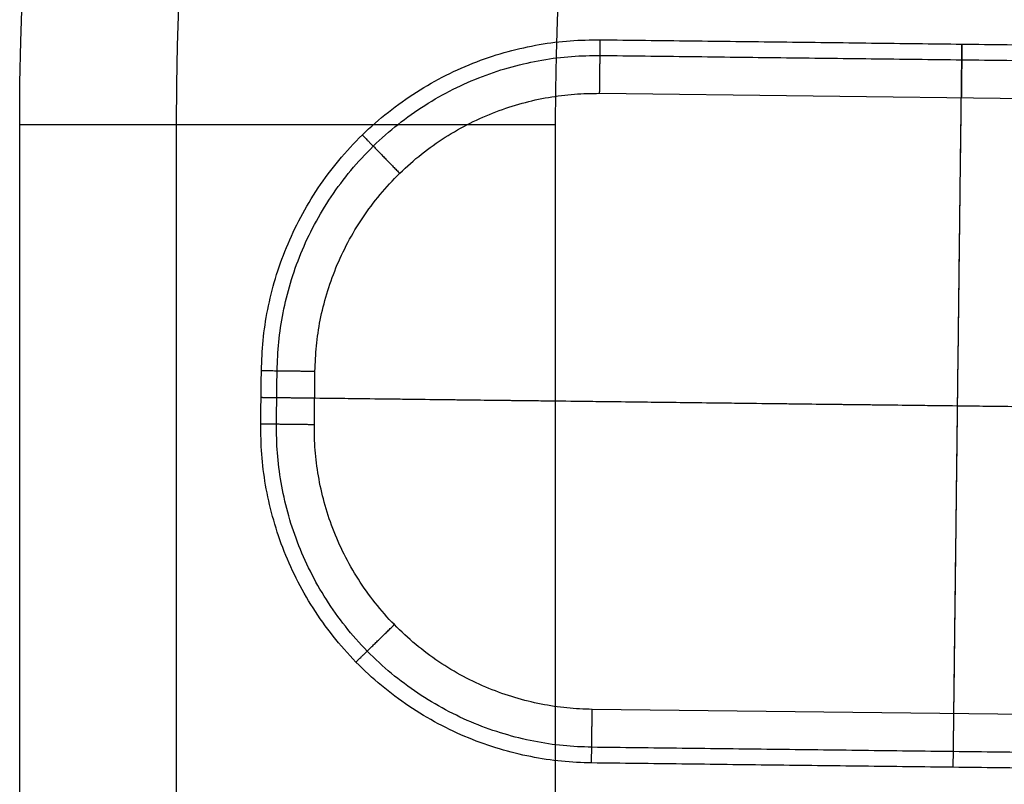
# Model space of a CAD drawing. Header units: millimetres. Extents: x -18993 to -17472, y -301 to 520.
# Tile 19 of 71: x -18988 to -18804, y -208 to -65. Entities that reach past the tile are written whole.
import ezdxf

# ---------------------------------------------------------------- set-up
doc = ezdxf.new("R2010")
doc.units = ezdxf.units.MM
doc.layers.add('Calque 02', color=7, linetype='Continuous', true_color=0x343434)

msp = doc.modelspace()

# ---------------------------------------------------------------- linework, layer by layer
at = {"layer": 'Calque 02'}
for p, q in [((-18879.31, -78.92, 10186.82), (-18744.32, -80.54, 10186.82)), ((-18887.55, -279.72, 10602.67), (-18887.55, -84.72, 10602.67)), ((-18887.55, -279.72, 10402.67), (-18887.55, -84.72, 10402.67)), ((-18932.56, -140.78, 10186.82), (-18932.44, -130.78, 10186.82)), ((-18745.71, -195.54, 10186.82), (-18880.7, -193.91, 10186.82))]:
    msp.add_line(p, q, dxfattribs=at)
at = {"layer": 'Calque 02', "extrusion": (0, 0, -1)}
for centre, radius, start in [((18387.55, -84.72, -10502.67), 600, 0), ((18387.55, -84.72, -10573.38), 570.71, 0), ((18387.55, -84.72, -10431.96), 570.71, 0), ((18387.55, -84.72, -10602.67), 500, 360), ((18387.55, -84.72, -10402.67), 500, 360)]:
    msp.add_arc(centre, radius, start, 90, dxfattribs=at)
at = {"layer": 'Calque 02'}
for points, weights in [([(-18942.44, -130.66, 10429.69), (-18941.68, -68.16, 10429.69), (-18879.19, -68.92, 10429.69)], [1, 0.707106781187, 1]), ([(-18942.44, -130.66, 10197.86), (-18941.68, -68.16, 10197.86), (-18879.19, -68.92, 10197.86)], [1, 0.707106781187, 1]), ([(-18942.44, -130.66, 10308.25), (-18941.68, -68.16, 10308.25), (-18879.19, -68.92, 10308.25)], [1, 0.707106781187, 1]), ([(-18879.31, -78.92, 10186.82), (-18879.19, -68.92, 10186.82), (-18879.19, -68.92, 10197.86)], [1, 0.707106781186, 1]), ([(-18811.69, -69.73, 10197.86), (-18811.69, -69.73, 10186.82), (-18811.81, -79.73, 10186.82)], [1, 0.707106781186, 1]), ([(-18939.51, -130.69, 10190.05), (-18938.79, -71.13, 10190.05), (-18879.22, -71.85, 10190.05)], [0.853553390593, 0.603553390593, 0.853553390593]), ([(-18932.44, -130.78, 10186.82), (-18931.81, -78.28, 10186.82), (-18879.31, -78.92, 10186.82)], [1, 0.707106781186, 1]), ([(-18987.55, -84.72, 10502.67), (-18987.55, -84.72, 10602.67), (-18887.55, -84.72, 10602.67)], [1, 0.707106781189, 1]), ([(-18987.55, -84.72, 10502.67), (-18987.55, -84.72, 10402.67), (-18887.55, -84.72, 10402.67)], [1, 0.707106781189, 1]), ([(-18923.6, -86.69, 10197.86), (-18923.6, -86.69, 10186.82), (-18916.62, -93.85, 10186.82)], [0.853553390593, 0.603553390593, 0.853553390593]), ([(-18942.44, -130.66, 10197.86), (-18942.44, -130.66, 10186.82), (-18932.44, -130.78, 10186.82)], [1, 0.707106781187, 1]), ([(-18942.5, -135.66, 10197.86), (-18942.5, -135.66, 10186.82), (-18932.5, -135.78, 10186.82)], [1, 0.707106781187, 1]), ([(-18880.82, -203.91, 10429.69), (-18943.31, -203.15, 10429.69), (-18942.56, -140.66, 10429.69)], [1, 0.707106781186, 1]), ([(-18880.82, -203.91, 10197.86), (-18943.31, -203.15, 10197.86), (-18942.56, -140.66, 10197.86)], [1, 0.707106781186, 1]), ([(-18932.56, -140.78, 10186.82), (-18942.56, -140.66, 10186.82), (-18942.56, -140.66, 10197.86)], [1, 0.707106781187, 1]), ([(-18880.82, -203.91, 10308.25), (-18943.31, -203.15, 10308.25), (-18942.56, -140.66, 10308.25)], [1, 0.707106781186, 1]), ([(-18880.78, -200.98, 10190.05), (-18940.35, -200.26, 10190.05), (-18939.63, -140.69, 10190.05)], [0.853553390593, 0.603553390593, 0.853553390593]), ([(-18880.7, -193.91, 10186.82), (-18933.19, -193.28, 10186.82), (-18932.56, -140.78, 10186.82)], [1, 0.707106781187, 1]), ([(-18924.79, -185.07, 10197.86), (-18924.79, -185.07, 10186.82), (-18917.63, -178.09, 10186.82)], [0.853553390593, 0.603553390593, 0.853553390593]), ([(-18880.82, -203.91, 10197.86), (-18880.82, -203.91, 10186.82), (-18880.7, -193.91, 10186.82)], [1, 0.707106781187, 1]), ([(-18813.32, -204.72, 10197.86), (-18813.32, -204.72, 10186.82), (-18813.2, -194.72, 10186.82)], [1, 0.707106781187, 1])]:
    msp.add_rational_spline(points, weights, degree=2, dxfattribs=at)
for points in [[(-18879.19, -68.92, 10429.69), (-18811.69, -69.73, 10429.69), (-18744.2, -70.54, 10429.69)], [(-18879.19, -68.92, 10197.86), (-18811.69, -69.73, 10197.86), (-18744.2, -70.54, 10197.86)], [(-18879.19, -68.92, 10197.86), (-18879.19, -68.92, 10313.77), (-18879.19, -68.92, 10429.69)], [(-18879.19, -68.92, 10308.25), (-18811.69, -69.73, 10308.25), (-18744.2, -70.54, 10308.25)], [(-18813.32, -204.72, 10429.69), (-18812.51, -137.23, 10429.69), (-18811.69, -69.73, 10429.69)], [(-18811.69, -69.73, 10429.69), (-18811.69, -69.73, 10313.77), (-18811.69, -69.73, 10197.86)], [(-18879.22, -71.85, 10190.05), (-18811.73, -72.66, 10190.05), (-18744.23, -73.47, 10190.05)], [(-18813.2, -194.72, 10186.82), (-18812.51, -137.23, 10186.82), (-18811.81, -79.73, 10186.82)], [(-18987.55, -279.72, 10502.67), (-18987.55, -182.22, 10502.67), (-18987.55, -84.72, 10502.67)], [(-18958.26, -279.72, 10573.38), (-18958.26, -182.22, 10573.38), (-18958.26, -84.72, 10573.38)], [(-18958.26, -279.72, 10431.96), (-18958.26, -182.22, 10431.96), (-18958.26, -84.72, 10431.96)], [(-18923.6, -86.69, 10197.86), (-18923.6, -86.69, 10313.77), (-18923.6, -86.69, 10429.69)], [(-18942.56, -140.66, 10429.69), (-18942.5, -135.66, 10429.69), (-18942.44, -130.66, 10429.69)], [(-18942.56, -140.66, 10197.86), (-18942.5, -135.66, 10197.86), (-18942.44, -130.66, 10197.86)], [(-18942.56, -140.66, 10308.25), (-18942.5, -135.66, 10308.25), (-18942.44, -130.66, 10308.25)], [(-18942.44, -130.66, 10197.86), (-18942.44, -130.66, 10313.77), (-18942.44, -130.66, 10429.69)], [(-18939.63, -140.69, 10190.05), (-18939.57, -135.69, 10190.05), (-18939.51, -130.69, 10190.05)], [(-18942.5, -135.66, 10429.69), (-18812.51, -137.23, 10429.69), (-18682.52, -138.79, 10429.69)], [(-18942.5, -135.66, 10429.69), (-18942.5, -135.66, 10313.77), (-18942.5, -135.66, 10197.86)], [(-18932.5, -135.78, 10186.82), (-18812.51, -137.23, 10186.82), (-18692.52, -138.67, 10186.82)], [(-18942.56, -140.66, 10197.86), (-18942.56, -140.66, 10313.77), (-18942.56, -140.66, 10429.69)], [(-18924.79, -185.07, 10197.86), (-18924.79, -185.07, 10313.77), (-18924.79, -185.07, 10429.69)], [(-18745.79, -202.61, 10190.05), (-18813.29, -201.79, 10190.05), (-18880.78, -200.98, 10190.05)], [(-18745.83, -205.53, 10429.69), (-18813.32, -204.72, 10429.69), (-18880.82, -203.91, 10429.69)], [(-18745.83, -205.53, 10197.86), (-18813.32, -204.72, 10197.86), (-18880.82, -203.91, 10197.86)], [(-18880.82, -203.91, 10197.86), (-18880.82, -203.91, 10313.77), (-18880.82, -203.91, 10429.69)], [(-18745.83, -205.53, 10308.25), (-18813.32, -204.72, 10308.25), (-18880.82, -203.91, 10308.25)], [(-18813.32, -204.72, 10429.69), (-18813.32, -204.72, 10313.77), (-18813.32, -204.72, 10197.86)]]:
    msp.add_open_spline(points, degree=2, dxfattribs=at)

doc.saveas('drawing.dxf')
